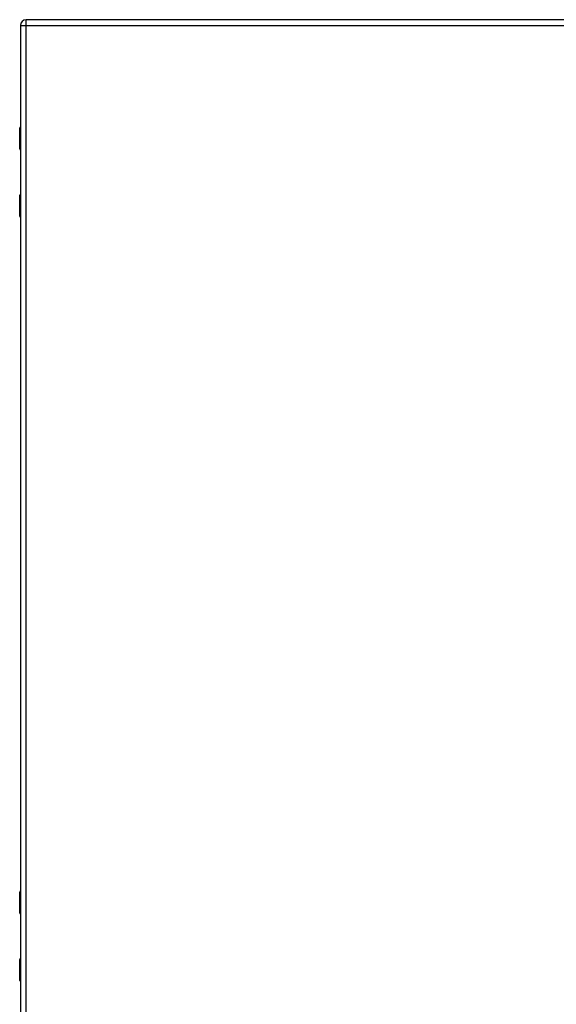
# Model space of a CAD drawing. Header units: inches. Extents: x 0 to 152, y -25 to 98.
# Tile 66 of 88: x 63 to 82, y 37 to 71. Entities that reach past the tile are written whole.
import ezdxf

# ---------------------------------------------------------------- set-up
doc = ezdxf.new("R2010")
doc.units = ezdxf.units.IN
doc.header["$LTSCALE"] = 9.095314
doc.header["$MEASUREMENT"] = 0
doc.layers.add('Visible Edges(ANSI)', color=7, linetype='Continuous', lineweight=25)
doc.layers.add('Visible Tangent Edges(ANSI)', color=7, linetype='Continuous', lineweight=25)

msp = doc.modelspace()

# ---------------------------------------------------------------- linework, layer by layer
at = {"layer": 'Visible Edges(ANSI)'}
for p, q in [((100.3095, 70.8223), (63.3263, 70.8223)), ((63.1251, 70.6212), (63.1251, 33.7817)), ((63.1008, 66.3184), (63.1008, 67.049)), ((63.1251, 66.2987), (63.1205, 66.2987)), ((63.1008, 63.9742), (63.1008, 64.7047)), ((63.1205, 64.7244), (63.1251, 64.7244)), ((63.1008, 39.6982), (63.1008, 40.4288)), ((63.1251, 39.6785), (63.1205, 39.6785)), ((63.1008, 37.354), (63.1008, 38.0845)), ((63.1205, 38.1042), (63.1251, 38.1042))]:
    msp.add_line(p, q, dxfattribs=at)
for centre, radius, start, end in [((63.3263, 70.6212), 0.2012, 90, 180), ((63.1254, 67.049), 0.0246, 90.53859, 180), ((63.1205, 66.3184), 0.0197, 180, 270), ((63.1205, 64.7047), 0.0197, 90, 180), ((63.1254, 63.9742), 0.0246, 180, 269.46141), ((63.1254, 40.4288), 0.0246, 90.53859, 180), ((63.1205, 39.6982), 0.0197, 180, 270), ((63.1205, 38.0845), 0.0197, 90, 180), ((63.1254, 37.354), 0.0246, 180, 269.46141)]:
    msp.add_arc(centre, radius, start, end, dxfattribs=at)
at = {"layer": 'Visible Tangent Edges(ANSI)'}
for p, q in [((63.3263, 70.6212), (63.3263, 70.8223)), ((63.1251, 70.6212), (63.3263, 70.6212)), ((63.3263, 70.6212), (100.3095, 70.6212)), ((63.3263, 33.7817), (63.3263, 70.6212)), ((63.1251, 67.049), (63.1008, 67.049)), ((63.1008, 66.3184), (63.1251, 66.3184)), ((63.1251, 64.7047), (63.1008, 64.7047)), ((63.1008, 63.9742), (63.1251, 63.9742)), ((63.1251, 40.4288), (63.1008, 40.4288)), ((63.1008, 39.6982), (63.1251, 39.6982)), ((63.1251, 38.0845), (63.1008, 38.0845)), ((63.1008, 37.354), (63.1251, 37.354))]:
    msp.add_line(p, q, dxfattribs=at)
at = {"layer": 'Visible Tangent Edges(ANSI)', "flags": 128}
for points in [[(63.1251, 66.7802), (63.123, 66.7792), (63.1211, 66.7777), (63.1193, 66.7757), (63.1176, 66.7733), (63.1162, 66.7705), (63.1149, 66.7672), (63.1139, 66.7635), (63.113, 66.7595), (63.1124, 66.7552), (63.1119, 66.7508), (63.1116, 66.7461), (63.1115, 66.7414), (63.1116, 66.7367), (63.1119, 66.7321), (63.1124, 66.7277), (63.113, 66.7234), (63.1139, 66.7194), (63.115, 66.7157), (63.1162, 66.7125), (63.1177, 66.7096), (63.1193, 66.7072), (63.1211, 66.7053), (63.1231, 66.7038), (63.1252, 66.7028)], [(63.1252, 66.7274), (63.1248, 66.7285), (63.1246, 66.7296), (63.1243, 66.7307), (63.1241, 66.7318), (63.1239, 66.733), (63.1237, 66.7341), (63.1236, 66.7353), (63.1235, 66.7365), (63.1234, 66.7378), (63.1233, 66.739), (63.1233, 66.7402), (63.1233, 66.7415), (63.1233, 66.7427), (63.1233, 66.744), (63.1234, 66.7452), (63.1235, 66.7464), (63.1236, 66.7476), (63.1237, 66.7488), (63.1239, 66.75), (63.1241, 66.7512), (63.1243, 66.7523), (63.1246, 66.7534), (63.1248, 66.7545), (63.1251, 66.7556)], [(63.1252, 64.3203), (63.1231, 64.3193), (63.1211, 64.3178), (63.1193, 64.3158), (63.1177, 64.3135), (63.1162, 64.3106), (63.115, 64.3074), (63.1139, 64.3037), (63.113, 64.2997), (63.1124, 64.2955), (63.1119, 64.291), (63.1116, 64.2864), (63.1115, 64.2817), (63.1116, 64.277), (63.1119, 64.2724), (63.1124, 64.2679), (63.113, 64.2636), (63.1139, 64.2596), (63.1149, 64.2559), (63.1162, 64.2526), (63.1176, 64.2498), (63.1193, 64.2474), (63.1211, 64.2454), (63.123, 64.244), (63.1251, 64.2429)], [(63.1251, 64.2675), (63.1248, 64.2686), (63.1246, 64.2697), (63.1243, 64.2708), (63.1241, 64.272), (63.1239, 64.2731), (63.1237, 64.2743), (63.1236, 64.2755), (63.1235, 64.2767), (63.1234, 64.2779), (63.1233, 64.2792), (63.1233, 64.2804), (63.1233, 64.2816), (63.1233, 64.2829), (63.1233, 64.2841), (63.1234, 64.2853), (63.1235, 64.2866), (63.1236, 64.2878), (63.1237, 64.289), (63.1239, 64.2901), (63.1241, 64.2913), (63.1243, 64.2924), (63.1246, 64.2936), (63.1249, 64.2947), (63.1252, 64.2957)], [(63.1251, 40.16), (63.123, 40.159), (63.1211, 40.1575), (63.1193, 40.1555), (63.1176, 40.1531), (63.1162, 40.1503), (63.1149, 40.147), (63.1139, 40.1433), (63.113, 40.1393), (63.1124, 40.135), (63.1119, 40.1306), (63.1116, 40.1259), (63.1115, 40.1212), (63.1116, 40.1165), (63.1119, 40.1119), (63.1124, 40.1075), (63.113, 40.1032), (63.1139, 40.0992), (63.115, 40.0955), (63.1162, 40.0923), (63.1177, 40.0894), (63.1193, 40.087), (63.1211, 40.0851), (63.1231, 40.0836), (63.1252, 40.0826)], [(63.1252, 40.1072), (63.1248, 40.1083), (63.1246, 40.1094), (63.1243, 40.1105), (63.1241, 40.1116), (63.1239, 40.1128), (63.1237, 40.1139), (63.1236, 40.1151), (63.1235, 40.1163), (63.1234, 40.1176), (63.1233, 40.1188), (63.1233, 40.12), (63.1233, 40.1213), (63.1233, 40.1225), (63.1233, 40.1238), (63.1234, 40.125), (63.1235, 40.1262), (63.1236, 40.1274), (63.1237, 40.1286), (63.1239, 40.1298), (63.1241, 40.131), (63.1243, 40.1321), (63.1246, 40.1332), (63.1248, 40.1343), (63.1251, 40.1354)], [(63.1252, 37.7001), (63.1231, 37.6991), (63.1211, 37.6976), (63.1193, 37.6956), (63.1177, 37.6933), (63.1162, 37.6904), (63.115, 37.6872), (63.1139, 37.6835), (63.113, 37.6795), (63.1124, 37.6753), (63.1119, 37.6708), (63.1116, 37.6662), (63.1115, 37.6615), (63.1116, 37.6568), (63.1119, 37.6522), (63.1124, 37.6477), (63.113, 37.6434), (63.1139, 37.6394), (63.1149, 37.6357), (63.1162, 37.6324), (63.1176, 37.6296), (63.1193, 37.6272), (63.1211, 37.6252), (63.123, 37.6238), (63.1251, 37.6227)], [(63.1251, 37.6473), (63.1248, 37.6484), (63.1246, 37.6495), (63.1243, 37.6506), (63.1241, 37.6518), (63.1239, 37.6529), (63.1237, 37.6541), (63.1236, 37.6553), (63.1235, 37.6565), (63.1234, 37.6577), (63.1233, 37.659), (63.1233, 37.6602), (63.1233, 37.6614), (63.1233, 37.6627), (63.1233, 37.6639), (63.1234, 37.6651), (63.1235, 37.6664), (63.1236, 37.6676), (63.1237, 37.6688), (63.1239, 37.6699), (63.1241, 37.6711), (63.1243, 37.6722), (63.1246, 37.6734), (63.1249, 37.6745), (63.1252, 37.6755)]]:
    msp.add_lwpolyline(points, dxfattribs=at)

doc.saveas('drawing.dxf')
